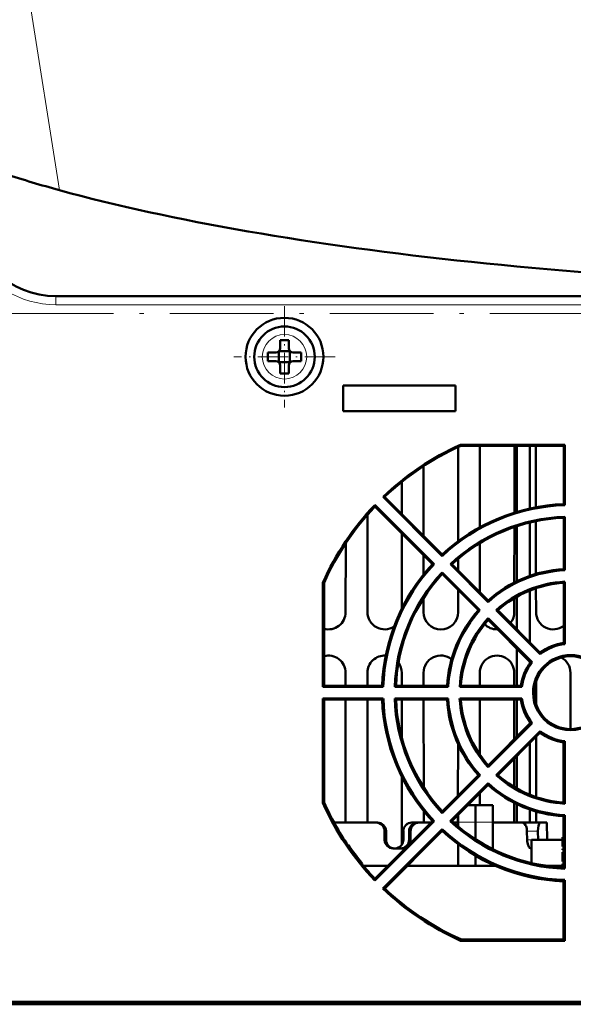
# Model space of a CAD drawing. Extents: x -2073 to 2460, y -1948 to 865.
# Tile 25 of 83: x 35 to 99, y -1738 to -1624. Entities that reach past the tile are written whole.
import ezdxf

# ---------------------------------------------------------------- set-up
doc = ezdxf.new("R2010")
doc.units = 0
doc.linetypes.add('DASHDOT', pattern=[18.5, 12, -3, 0.5, -3])

msp = doc.modelspace()

# ---------------------------------------------------------------- linework, layer by layer
at = {"color": 7, "lineweight": 18}
for p, q in [((39.32, -1643.64), (34.54, -1613.39)), ((38.92, -1655.89), (38.92, -1656.88)), ((279.94, -1656.88), (38.92, -1656.88)), ((85.43, -1716.65), (87.43, -1716.65)), ((89.43, -1716.65), (87.43, -1716.65)), ((77.1, -1717.69), (76.92, -1717.69)), ((79.76, -1717.69), (79.93, -1717.69)), ((94.66, -1717.69), (93.39, -1717.69)), ((76.92, -1718.69), (77.1, -1718.69)), ((79.76, -1718.69), (79.94, -1718.69)), ((93.4, -1718.69), (94.68, -1718.69))]:
    msp.add_line(p, q, dxfattribs=at)
at = {"color": 7, "lineweight": 50}
for p, q in [((246.79, -1655.89), (38.91, -1655.89)), ((279.94, -1655.89), (38.92, -1655.89)), ((64.85, -1660.97), (64.85, -1661.89)), ((65.85, -1660.97), (65.85, -1661.89)), ((63.43, -1662.39), (64.35, -1662.39)), ((64.71, -1662.26), (64.7, -1662.24)), ((65.98, -1662.26), (64.71, -1662.26)), ((64.71, -1662.26), (64.71, -1663.53)), ((65.98, -1662.26), (66, -1662.24)), ((65.98, -1662.26), (65.98, -1663.53)), ((67.27, -1662.39), (66.35, -1662.39)), ((63.43, -1663.39), (64.35, -1663.39)), ((64.71, -1663.53), (64.7, -1663.54)), ((64.71, -1663.53), (65.98, -1663.53)), ((64.85, -1664.81), (64.85, -1663.89)), ((65.85, -1664.81), (65.85, -1663.89)), ((65.98, -1663.53), (66, -1663.54)), ((67.27, -1663.39), (66.35, -1663.39)), ((72.13, -1666.19), (72.13, -1669.19)), ((85.13, -1666.19), (72.13, -1666.19)), ((85.13, -1669.19), (85.13, -1666.19)), ((72.13, -1669.19), (85.13, -1669.19)), ((85.71, -1673.06), (85.73, -1673.18)), ((85.71, -1673.06), (97.76, -1673.06)), ((97.76, -1673.06), (97.64, -1673.18)), ((97.76, -1673.06), (97.76, -1680.03)), ((85.43, -1673.31), (85.43, -1684.21)), ((97.64, -1673.18), (85.73, -1673.18)), ((87.93, -1682.6), (87.93, -1673.18)), ((91.93, -1673.18), (91.93, -1680.89)), ((92.23, -1673.18), (92.23, -1680.8)), ((93.73, -1673.18), (93.73, -1680.41)), ((94.43, -1680.27), (94.43, -1673.18)), ((97.64, -1673.18), (97.64, -1679.92)), ((81.43, -1683.58), (81.43, -1675.51)), ((78.93, -1677.32), (78.93, -1681.07)), ((76.75, -1679.07), (76.92, -1679.07)), ((83.59, -1685.91), (76.75, -1679.07)), ((83.59, -1685.73), (76.92, -1679.07)), ((97.64, -1679.92), (97.76, -1680.03)), ((75.81, -1680.01), (82.65, -1686.85)), ((75.81, -1680.01), (75.81, -1680.19)), ((75.81, -1680.19), (82.47, -1686.85)), ((74.94, -1692.39), (74.93, -1681.15)), ((93.73, -1682.03), (93.73, -1688.19)), ((94.43, -1687.97), (94.43, -1681.88)), ((97.64, -1681.5), (97.76, -1681.37)), ((97.64, -1681.5), (97.64, -1687.42)), ((97.76, -1681.37), (97.76, -1687.54)), ((78.93, -1683.31), (78.92, -1691.97)), ((91.93, -1682.56), (91.92, -1688.97)), ((92.23, -1682.45), (92.23, -1688.81)), ((72.43, -1684.43), (72.42, -1692.39)), ((87.94, -1690.08), (87.93, -1684.42)), ((81.43, -1688.05), (81.43, -1685.81)), ((83.59, -1685.73), (83.59, -1685.91)), ((85.43, -1686.22), (85.42, -1687.57)), ((82.47, -1686.85), (82.65, -1686.85)), ((83.59, -1687.79), (87.95, -1692.16)), ((83.59, -1687.97), (83.59, -1687.79)), ((84.71, -1686.85), (84.53, -1686.85)), ((88.89, -1691.22), (84.53, -1686.85)), ((88.9, -1691.04), (84.71, -1686.85)), ((97.64, -1687.42), (97.76, -1687.54)), ((69.79, -1688.97), (69.92, -1688.99)), ((69.79, -1701.03), (69.79, -1688.97)), ((69.92, -1688.99), (69.92, -1700.9)), ((83.59, -1687.97), (87.78, -1692.16)), ((97.64, -1689.01), (97.76, -1688.87)), ((97.64, -1689.01), (97.64, -1695.95)), ((97.76, -1688.87), (97.77, -1696.07)), ((85.42, -1689.81), (85.42, -1692.39)), ((93.73, -1689.88), (93.73, -1695.87)), ((94.44, -1692.39), (94.43, -1689.63)), ((81.44, -1692.39), (81.44, -1690.76)), ((88.9, -1691.04), (88.89, -1691.22)), ((91.92, -1690.77), (91.92, -1692.39)), ((92.23, -1690.6), (92.23, -1694.37)), ((87.78, -1692.16), (87.95, -1692.16)), ((90.02, -1692.16), (89.84, -1692.16)), ((94.92, -1697.24), (89.84, -1692.16)), ((94.93, -1697.07), (90.02, -1692.16)), ((88.9, -1693.1), (93.98, -1698.18)), ((88.9, -1693.28), (88.9, -1693.1)), ((88.9, -1693.28), (93.81, -1698.19)), ((91.54, -1693.57), (91.49, -1693.63)), ((90, -1694.38), (89.93, -1694.38)), ((92.23, -1696.61), (92.23, -1700.9)), ((97.64, -1695.95), (97.77, -1696.07)), ((93.73, -1698.11), (93.73, -1698.3)), ((94.93, -1697.07), (94.92, -1697.24)), ((78.53, -1698.2), (78.54, -1698.22)), ((93.81, -1698.19), (93.98, -1698.18)), ((72.42, -1699.39), (72.42, -1700.9)), ((74.94, -1700.9), (74.94, -1699.39)), ((78.92, -1699.39), (78.92, -1700.9)), ((81.44, -1700.9), (81.44, -1699.39)), ((87.94, -1700.9), (87.94, -1699.39)), ((91.92, -1699.39), (91.92, -1700.9)), ((94.44, -1703.02), (94.44, -1700.36)), ((98.42, -1699.39), (98.42, -1705.89)), ((69.92, -1700.9), (69.79, -1701.03)), ((76.78, -1701.03), (69.79, -1701.03)), ((76.65, -1700.9), (69.92, -1700.9)), ((76.65, -1700.9), (76.78, -1701.03)), ((78.24, -1700.9), (78.1, -1701.03)), ((84.28, -1701.03), (78.1, -1701.03)), ((84.16, -1700.9), (78.24, -1700.9)), ((84.16, -1700.9), (84.28, -1701.03)), ((85.75, -1700.9), (85.61, -1701.03)), ((92.81, -1701.03), (85.61, -1701.03)), ((92.69, -1700.9), (85.75, -1700.9)), ((92.69, -1700.9), (92.81, -1701.03)), ((69.79, -1702.35), (76.78, -1702.35)), ((69.93, -1702.49), (69.79, -1702.35)), ((69.79, -1714.42), (69.79, -1702.35)), ((69.93, -1702.49), (76.65, -1702.49)), ((69.93, -1702.49), (69.93, -1714.39)), ((72.42, -1702.49), (72.41, -1716.69)), ((74.95, -1716.69), (74.94, -1702.49)), ((76.65, -1702.49), (76.78, -1702.35)), ((78.1, -1702.35), (84.28, -1702.35)), ((78.24, -1702.49), (78.1, -1702.35)), ((78.24, -1702.49), (84.16, -1702.49)), ((78.92, -1702.49), (78.92, -1706.92)), ((81.45, -1712.63), (81.44, -1702.49)), ((84.16, -1702.49), (84.28, -1702.35)), ((85.61, -1702.35), (92.81, -1702.35)), ((85.75, -1702.49), (85.61, -1702.35)), ((85.75, -1702.49), (92.69, -1702.49)), ((87.94, -1708.86), (87.94, -1702.49)), ((91.92, -1702.49), (91.92, -1707.08)), ((92.23, -1702.49), (92.23, -1706.76)), ((92.69, -1702.49), (92.81, -1702.35)), ((93.81, -1705.19), (88.9, -1710.09)), ((93.99, -1705.2), (88.9, -1710.29)), ((93.73, -1705.08), (93.73, -1705.26)), ((93.81, -1705.19), (93.99, -1705.2)), ((89.83, -1711.22), (94.92, -1706.13)), ((90.03, -1711.22), (94.93, -1706.31)), ((94.45, -1713.75), (94.44, -1706.8)), ((94.93, -1706.31), (94.92, -1706.13)), ((85.42, -1707.61), (85.41, -1713.58)), ((93.73, -1707.52), (93.73, -1713.49)), ((97.63, -1707.43), (97.77, -1707.31)), ((97.63, -1707.43), (97.63, -1714.37)), ((97.77, -1707.31), (97.77, -1714.52)), ((91.91, -1709.33), (91.91, -1712.59)), ((92.23, -1709.02), (92.23, -1712.78)), ((88.9, -1710.09), (88.9, -1710.29)), ((78.91, -1711.4), (78.91, -1719.27)), ((87.77, -1711.22), (83.59, -1715.4)), ((87.96, -1711.23), (83.59, -1715.6)), ((87.77, -1711.22), (87.96, -1711.23)), ((90.03, -1711.22), (89.83, -1711.22)), ((84.52, -1716.53), (88.89, -1712.16)), ((84.72, -1716.53), (88.9, -1712.35)), ((88.9, -1712.35), (88.89, -1712.16)), ((87.95, -1714.69), (87.95, -1713.3)), ((69.79, -1714.42), (69.93, -1714.39)), ((86.56, -1714.69), (87.43, -1714.69)), ((87.43, -1716.65), (87.43, -1714.69)), ((89.43, -1714.69), (87.43, -1714.69)), ((89.43, -1716.65), (89.43, -1714.69)), ((91.91, -1714.42), (91.91, -1716.69)), ((92.23, -1714.58), (92.23, -1716.69)), ((93.73, -1715.2), (93.73, -1716.69)), ((97.63, -1714.37), (97.77, -1714.52)), ((81.45, -1716.69), (81.45, -1715.36)), ((83.59, -1715.4), (83.59, -1715.6)), ((85.41, -1715.84), (85.41, -1716.69)), ((85.43, -1715.82), (85.43, -1716.65)), ((94.45, -1716.69), (94.45, -1715.42)), ((97.63, -1715.97), (97.77, -1715.83)), ((97.63, -1715.97), (97.63, -1721.87)), ((97.77, -1715.83), (97.77, -1722.02)), ((75.93, -1716.69), (71.07, -1716.69)), ((82.46, -1716.53), (75.81, -1723.18)), ((82.66, -1716.53), (75.81, -1723.39)), ((76.11, -1716.69), (75.93, -1716.69)), ((76.73, -1724.31), (83.59, -1717.46)), ((80.09, -1716.69), (80.75, -1716.69)), ((80.75, -1716.69), (80.93, -1716.69)), ((82.3, -1716.69), (80.93, -1716.69)), ((82.46, -1716.53), (82.66, -1716.53)), ((83.59, -1717.66), (83.59, -1717.46)), ((84.72, -1716.53), (84.52, -1716.53)), ((85.43, -1716.69), (84.9, -1716.69)), ((85.43, -1717.15), (85.43, -1716.65)), ((87.43, -1716.65), (87.43, -1718.63)), ((89.43, -1716.65), (89.43, -1719.77)), ((91.01, -1716.69), (89.46, -1716.69)), ((92.85, -1716.69), (91.01, -1716.69)), ((94.96, -1716.69), (93.08, -1716.69)), ((95.69, -1716.69), (94.96, -1716.69)), ((95.72, -1718.69), (95.69, -1716.69)), ((95.72, -1718.69), (95.69, -1716.69)), ((76.92, -1718.69), (76.92, -1717.69)), ((76.94, -1724.31), (83.59, -1717.66)), ((77.1, -1717.69), (77.1, -1718.69)), ((77.1, -1717.69), (77.1, -1718.69)), ((79.1, -1717.69), (79.1, -1718.69)), ((79.76, -1717.69), (79.76, -1718.69)), ((79.93, -1717.69), (79.94, -1718.69)), ((93.39, -1717.69), (93.4, -1718.69)), ((94.66, -1717.69), (94.68, -1718.69)), ((72.73, -1719.38), (72.73, -1719.28)), ((78.43, -1719.69), (77.92, -1719.69)), ((78.94, -1719.69), (78.43, -1719.69)), ((85.43, -1721.69), (85.43, -1719.19)), ((93.93, -1719.69), (93.89, -1719.69)), ((93.93, -1718.69), (97.43, -1718.69)), ((93.93, -1718.69), (93.93, -1721.38)), ((97.63, -1718.69), (97.43, -1718.69)), ((87.43, -1720.51), (87.43, -1721.69)), ((74.33, -1721.5), (74.33, -1721.41)), ((74.49, -1721.69), (77.3, -1721.69)), ((79.56, -1721.69), (89.75, -1721.69)), ((89.43, -1721.55), (89.43, -1721.69)), ((95.61, -1721.69), (97.63, -1721.69)), ((97.63, -1721.87), (97.77, -1722.02)), ((75.81, -1723.39), (75.81, -1723.18)), ((97.63, -1723.48), (97.77, -1723.34)), ((97.63, -1723.48), (97.63, -1730.19)), ((97.77, -1723.34), (97.78, -1730.34)), ((76.73, -1724.31), (76.94, -1724.31)), ((85.7, -1730.34), (85.73, -1730.19)), ((97.78, -1730.34), (85.7, -1730.34)), ((85.73, -1730.19), (97.63, -1730.19)), ((97.78, -1730.34), (97.63, -1730.19)), ((5.42, -1737.39), (313.43, -1737.39)), ((5.42, -1737.69), (313.43, -1737.69)), ((313.41, -1737.69), (5.45, -1737.69)), ((313.41, -1737.69), (5.45, -1737.69)), ((156.93, -1737.39), (29.85, -1737.39))]:
    msp.add_line(p, q, dxfattribs=at)
at = {"color": 7, "linetype": 'DASHDOT', "lineweight": 18, "ltscale": 0.292499}
msp.add_line((65.35, -1657.04), (65.35, -1668.74), dxfattribs=at)
at = {"color": 7, "linetype": 'DASHDOT', "lineweight": 18}
msp.add_line((267.58, -1657.89), (18.12, -1657.89), dxfattribs=at)
at = {"color": 7, "linetype": 'DASHDOT', "lineweight": 18, "ltscale": 0.2925}
msp.add_line((71.2, -1662.89), (59.5, -1662.89), dxfattribs=at)
at = {"color": 7, "linetype": 'DASHDOT', "lineweight": 18, "ltscale": 0.090002}
msp.add_line((97.43, -1718.39), (97.43, -1721.99), dxfattribs=at)
at = {"color": 7, "lineweight": 50}
for points in [[(93.39, -1717.69), (93.36, -1717.38), (93.29, -1717.11), (93.23, -1716.99), (93.1, -1716.8), (92.93, -1716.7), (92.85, -1716.69)], [(94.96, -1716.69), (94.9, -1716.71), (94.87, -1716.74), (94.8, -1716.85), (94.73, -1717.06), (94.68, -1717.33), (94.66, -1717.69)], [(93.89, -1719.69), (93.8, -1719.67), (93.7, -1719.6), (93.62, -1719.5), (93.48, -1719.21), (93.41, -1718.86), (93.4, -1718.69)]]:
    msp.add_lwpolyline(points, dxfattribs=at)
for radius in [4.5, 3.5]:
    msp.add_circle((65.35, -1662.89), radius, dxfattribs=at)
at = {"color": 7, "lineweight": 18}
msp.add_circle((65.35, -1662.89), 2.57, dxfattribs=at)
at = {"color": 7, "lineweight": 50}
for centre, radius, start, end in [((77.67, -1502.9), 145.87, 252.1849, 254.7559), ((38.92, -1645.89), 10, 183.0006, 270), ((65.35, -1677.97), 17.01, 89.9932, 91.6779), ((65.35, -1678.1), 17.14, 88.3285, 90.0004), ((80.42, -1662.89), 17.01, 178.322, 180.0069), ((80.42, -1662.89), 17.01, 179.9931, 181.678), ((64.35, -1661.89), 0.5, 270, 0), ((66.35, -1661.89), 0.5, 180, 270), ((50.14, -1662.89), 17.13, 358.3286, 1.6729), ((64.35, -1663.89), 0.5, 0, 90), ((66.35, -1663.89), 0.5, 90, 180), ((65.35, -1647.81), 17.01, 268.3221, 270.0068), ((65.35, -1647.68), 17.14, 269.9996, 271.6715), ((98.43, -1701.7), 31.34, 113.9543, 133.7652), ((98.43, -1701.68), 31.2, 114.0139, 133.5638), ((98.43, -1701.7), 21.8, 92.0748, 132.9082), ((98.43, -1701.7), 31.34, 136.2096, 156.0246), ((98.43, -1701.68), 31.2, 136.4615, 156.0073), ((98.43, -1701.68), 21.66, 91.7679, 133.2492), ((98.43, -1701.7), 20.34, 91.8818, 133.1106), ((98.43, -1701.68), 20.2, 92.2396, 132.768), ((98.43, -1701.7), 21.8, 137.068, 177.8909), ((98.43, -1701.68), 21.66, 136.7747, 178.2665), ((98.43, -1701.7), 20.34, 136.8639, 178.1176), ((98.43, -1701.69), 14.16, 92.6955, 132.3214), ((98.43, -1701.7), 14.3, 93.1734, 131.8099), ((98.43, -1701.68), 20.2, 137.2576, 177.761), ((98.43, -1701.69), 12.84, 92.9717, 132.0204), ((98.43, -1701.69), 12.7, 93.5735, 131.4347), ((70.43, -1692.39), 1.99, 255.2776, 359.9739), ((76.93, -1692.39), 1.99, 180.0262, 302.9852), ((83.43, -1692.39), 1.99, 180.0262, 359.974), ((98.43, -1701.7), 14.3, 138.1668, 176.7927), ((98.43, -1701.69), 14.16, 137.7021, 177.3387), ((89.93, -1692.39), 1.99, 323.8155, 359.9738), ((96.43, -1692.39), 1.99, 180.0262, 307.2446), ((98.43, -1701.69), 12.84, 137.9536, 177.0274), ((98.43, -1701.69), 12.7, 138.5917, 176.4278), ((89.93, -1692.39), 1.99, 223.8718, 270), ((98.43, -1701.69), 5.66, 96.7289, 128.2872), ((98.43, -1701.69), 5.8, 97.8739, 127.1102), ((70.43, -1699.39), 1.99, 359.9739, 104.6915), ((76.93, -1699.39), 1.99, 86.2164, 180.0261), ((83.43, -1699.39), 1.99, 51.5903, 180.026), ((89.93, -1699.39), 1.99, 359.9739, 180.026), ((98.43, -1701.69), 4.34, 0.0175, 179.9826), ((98.43, -1701.69), 4.2, 359.9993, 180.001), ((96.43, -1699.39), 1.99, 359.9739, 62.4232), ((76.93, -1699.39), 1.99, 359.9739, 36.132), ((98.43, -1701.69), 5.8, 142.8683, 172.0934), ((98.43, -1701.69), 5.66, 141.7347, 173.3041), ((98.43, -1701.7), 21.8, 182.0754, 222.8835), ((98.43, -1701.68), 21.66, 181.7673, 223.2739), ((98.43, -1701.7), 20.34, 181.8463, 223.1352), ((98.43, -1701.68), 20.2, 182.2753, 222.7433), ((98.43, -1701.69), 14.3, 183.1743, 221.7852), ((98.43, -1701.69), 14.16, 182.6947, 222.3461), ((98.43, -1701.69), 12.84, 182.9359, 222.0451), ((98.43, -1701.69), 12.7, 183.6095, 221.41), ((98.43, -1701.69), 5.8, 187.8762, 217.0855), ((98.43, -1701.69), 5.66, 186.7269, 218.3119), ((98.43, -1701.69), 4.34, 179.9987, 0.0012), ((98.43, -1701.69), 4.2, 180.0174, 359.9834), ((98.43, -1701.69), 5.66, 231.71, 263.306), ((98.43, -1701.69), 5.8, 232.893, 262.0911), ((98.43, -1701.69), 12.84, 227.9289, 267.0632), ((98.43, -1701.69), 12.7, 228.6164, 266.3917), ((98.43, -1701.69), 14.16, 227.6774, 267.3395), ((98.43, -1701.69), 14.3, 228.1915, 266.7917), ((98.43, -1701.7), 31.34, 203.9405, 223.7899), ((98.43, -1701.68), 31.2, 204.0276, 214.5527), ((75.93, -1717.69), 0.996, 359.7412, 89.7531), ((76.1, -1717.69), 0.996, 359.7439, 89.729), ((76.1, -1717.69), 0.996, 359.7439, 89.729), ((80.09, -1717.69), 0.999, 90.1067, 180.0932), ((80.09, -1717.69), 0.996, 90.0391, 134.566), ((80.76, -1717.69), 0.996, 90.265, 180.2624), ((80.93, -1717.69), 0.996, 90.2462, 180.2594), ((98.43, -1701.68), 21.66, 226.75, 268.267), ((98.43, -1701.7), 20.34, 226.8392, 268.1531), ((98.43, -1701.68), 20.2, 227.2823, 267.7254), ((92.85, -1717.01), 0.319, 61.5824, 89.5965), ((92.85, -1717.01), 0.319, 61.5824, 89.5965), ((93.08, -1716.81), 0.116, 94.3344, 138.5139), ((93.08, -1716.81), 0.116, 94.2234, 138.5992), ((93.08, -1716.81), 0.116, 94.2234, 138.5992), ((98.43, -1701.7), 21.8, 227.0927, 267.8903), ((98.43, -1701.69), 31.14, 214.3938, 219.3035), ((77.92, -1718.69), 0.996, 179.7933, 270.0316), ((78.09, -1718.69), 0.997, 179.8029, 270.0434), ((78.09, -1718.69), 0.997, 179.8029, 270.0434), ((78.1, -1718.69), 1, 269.993, 289.3911), ((78.1, -1718.69), 0.999, 289.4151, 0.0588), ((78.77, -1718.69), 0.996, 269.9503, 0.2032), ((78.94, -1718.69), 0.998, 269.9758, 298.7246), ((78.93, -1718.69), 1, 331.2245, 0.1028), ((98.43, -1701.68), 31.21, 219.4366, 223.539), ((98.43, -1701.7), 31.34, 226.1849, 246.0383), ((98.43, -1701.68), 31.2, 226.4862, 245.9935)]:
    msp.add_arc(centre, radius, start, end, dxfattribs=at)
at = {"color": 7, "lineweight": 18}
msp.add_arc((38.92, -1645.88), 11, 206.5817, 269.9955, dxfattribs=at)
at = {"color": 7, "lineweight": 50}
msp.add_ellipse((146.56, -1625.26), major_axis=(136.75, 0), ratio=0.216699, start_param=3.810933, end_param=5.613845, dxfattribs=at)

doc.saveas('drawing.dxf')
